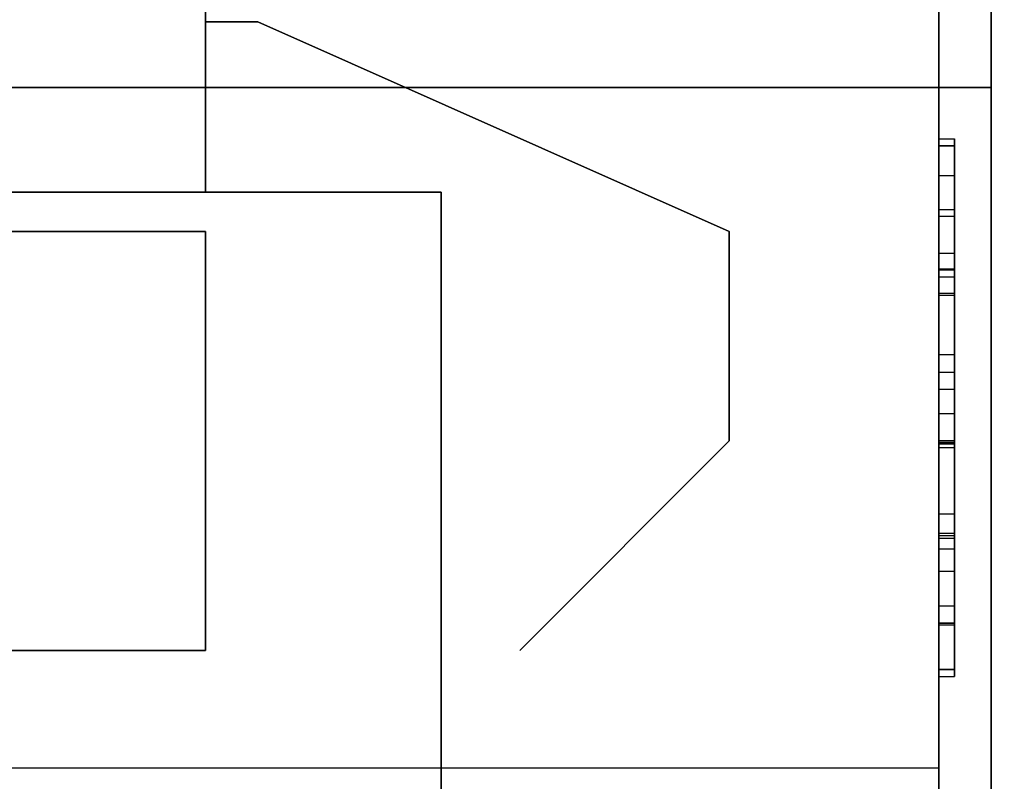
# Model space of a CAD drawing. Header units: millimetres. Extents: x 0 to 1524, y 0 to 1016.
# Tile 59 of 256: x 157.69 to 159.57, y 417.68 to 419.14. Entities that reach past the tile are written whole.
import ezdxf

# ---------------------------------------------------------------- set-up
doc = ezdxf.new("R2010")
doc.units = ezdxf.units.MM
doc.header["$LTSCALE"] = 83.82
doc.layers.get('0').update_dxf_attribs({"linetype": 'CONTINUOUS'})
doc.styles.get("Standard").update_dxf_attribs({"font": 'txt', "width": 0.8})
doc.dimstyles.new('DIMSTYLE_1', dxfattribs={"dimtxt": 15, "dimasz": 12, "dimexe": 0.18, "dimexo": 0.0625, "dimgap": 0.09, "dimtad": 1, "dimzin": 0, "dimdsep": 46, "dimtxsty": 'STANDARD', "dimblk": 'CLOSED', "dimblk1": 'CLOSED', "dimblk2": 'CLOSED', "dimcen": 0.09, "dimadec": 0, "dimazin": 0, "dimtp": 0.01, "dimtm": 0.01, "dimtfac": 1, "dimtofl": 0, "dimtmove": 0, "dimatfit": 3, "dimldrblk": 'CLOSED', "dimfxl": 1, "dimtolj": 1, "dimtzin": 0, "dimarcsym": 0})

# ---------------------------------------------------------------- blocks, each defined once
blk = doc.blocks.new('_CLOSED')
at = {"color": 0, "linetype": 'BYBLOCK'}
for p, q in [((0, 0), (-1, 0.20833)), ((-1, 0.20833), (-1, -0.20833)), ((-1, -0.20833), (0, 0)), ((-1, 0), (0, 0))]:
    blk.add_line(p, q, dxfattribs=at)
blk = doc.blocks.new('*D4')
at = {"color": 2, "linetype": 'CONTINUOUS'}
for p, q in [((230.4937, 451.2067), (62.2275, 451.2067)), ((63.2275, 451.2067), (63.2275, 415.0317)), ((63.2275, 378.8567), (63.2275, 415.0317)), ((168.9687, 378.8567), (62.2275, 378.8567))]:
    blk.add_line(p, q, dxfattribs=at)
at = {"color": 2, "linetype": 'CONTINUOUS', "xscale": 12, "yscale": 12, "zscale": 12}
for p, rotation in [((63.2275, 451.2067), 90), ((63.2275, 378.8567), 270)]:
    blk.add_blockref('_CLOSED', p, dxfattribs=dict(at, rotation=rotation))

msp = doc.modelspace()

# ---------------------------------------------------------------- linework, layer by layer
at = {"color": 6, "linetype": 'CONTINUOUS'}
for p, q in [((158.0437, 418.8067), (158.0437, 419.3067)), ((158.0437, 419.3067), (158.0437, 418.8067)), ((158.0437, 418.8067), (158.0437, 419.3067)), ((158.0437, 419.3067), (158.0437, 418.8067)), ((158.0437, 418.8067), (158.0437, 419.3067)), ((158.0437, 419.3067), (158.0437, 418.8067)), ((158.0437, 418.8067), (158.0437, 419.3067)), ((158.0437, 419.3067), (158.0437, 418.8067)), ((158.0437, 418.8067), (158.0437, 419.3067)), ((158.0437, 419.3067), (158.0437, 418.8067)), ((158.0437, 418.8067), (158.0437, 419.3067)), ((158.0437, 419.3067), (158.0437, 418.8067)), ((158.0437, 418.8067), (158.0437, 419.3067)), ((158.0437, 419.3067), (158.0437, 418.8067)), ((158.0437, 418.8067), (158.0437, 419.3067)), ((158.0437, 419.3067), (158.0437, 418.8067)), ((159.4437, 419.3067), (159.4437, 417.7067)), ((159.4437, 417.7067), (159.4437, 419.3067)), ((159.4437, 419.3067), (159.4437, 417.7067)), ((159.4437, 417.7067), (159.4437, 419.3067)), ((159.4437, 419.3067), (159.4437, 417.7067)), ((159.4437, 417.7067), (159.4437, 419.3067)), ((159.4437, 419.3067), (159.4437, 417.7067)), ((159.4437, 417.7067), (159.4437, 419.3067)), ((159.5437, 417.6567), (159.5437, 419.3067)), ((159.5437, 419.3067), (159.5437, 417.6567)), ((159.5437, 417.6567), (159.5437, 419.3067)), ((159.5437, 419.3067), (159.5437, 417.6567)), ((159.5437, 417.6567), (159.5437, 419.3067)), ((159.5437, 419.3067), (159.5437, 417.6567)), ((159.5437, 417.6567), (159.5437, 419.3067)), ((159.5437, 419.3067), (159.5437, 417.6567)), ((155.8437, 419.0067), (159.5437, 419.0067)), ((159.5437, 419.0067), (155.8437, 419.0067)), ((155.8437, 419.0067), (159.5437, 419.0067)), ((159.5437, 419.0067), (155.8437, 419.0067)), ((155.8437, 419.0067), (159.5437, 419.0067)), ((159.5437, 419.0067), (155.8437, 419.0067)), ((155.8437, 419.0067), (159.5437, 419.0067)), ((159.5437, 419.0067), (155.8437, 419.0067)), ((159.5437, 419.0067), (159.5437, 417.6567)), ((159.5437, 417.6567), (159.5437, 419.0067)), ((159.5437, 419.0067), (159.5437, 417.6567)), ((159.5437, 417.6567), (159.5437, 419.0067)), ((159.5437, 419.0067), (159.5437, 417.6567)), ((159.5437, 417.6567), (159.5437, 419.0067)), ((159.5437, 419.0067), (159.5437, 417.6567)), ((159.5437, 417.6567), (159.5437, 419.0067)), ((159.4437, 417.895), (159.4437, 418.9085)), ((159.4437, 418.9085), (159.4437, 417.895)), ((159.4437, 418.9085), (159.4437, 418.8376)), ((159.4437, 418.6448), (159.4437, 418.9085)), ((159.4437, 418.9085), (159.4737, 418.9085)), ((159.4437, 418.9085), (159.4737, 418.9085)), ((159.4437, 418.9085), (159.4737, 418.9085)), ((159.4437, 417.895), (159.4437, 418.9085)), ((159.4437, 418.9085), (159.4437, 417.895)), ((159.4437, 418.9085), (159.4437, 418.8376)), ((159.4437, 418.6448), (159.4437, 418.9085)), ((159.4437, 418.9085), (159.4737, 418.9085)), ((159.4437, 418.9085), (159.4737, 418.9085)), ((159.4437, 418.9085), (159.4737, 418.9085)), ((159.4437, 417.895), (159.4437, 418.9085)), ((159.4437, 418.9085), (159.4437, 417.895)), ((159.4437, 418.9085), (159.4437, 418.8376)), ((159.4437, 418.6448), (159.4437, 418.9085)), ((159.4437, 418.9085), (159.4737, 418.9085)), ((159.4437, 418.9085), (159.4737, 418.9085)), ((159.4437, 418.9085), (159.4737, 418.9085)), ((159.4437, 417.895), (159.4437, 418.9085)), ((159.4437, 418.9085), (159.4437, 417.895)), ((159.4437, 418.9085), (159.4437, 418.8376)), ((159.4437, 418.6448), (159.4437, 418.9085)), ((159.4437, 418.9085), (159.4737, 418.9085)), ((159.4437, 418.9085), (159.4737, 418.9085)), ((159.4437, 418.9085), (159.4737, 418.9085)), ((159.4737, 418.9085), (159.4737, 417.895)), ((159.4737, 417.895), (159.4737, 418.9085)), ((159.4737, 418.9085), (159.4737, 418.6448)), ((159.4737, 418.8376), (159.4737, 418.9085)), ((159.4737, 418.9085), (159.4737, 417.895)), ((159.4737, 417.895), (159.4737, 418.9085)), ((159.4737, 418.9085), (159.4737, 418.6448)), ((159.4737, 418.8376), (159.4737, 418.9085)), ((159.4737, 418.9085), (159.4737, 417.895)), ((159.4737, 417.895), (159.4737, 418.9085)), ((159.4737, 418.9085), (159.4737, 418.6448)), ((159.4737, 418.8376), (159.4737, 418.9085)), ((159.4737, 418.9085), (159.4737, 417.895)), ((159.4737, 417.895), (159.4737, 418.9085)), ((159.4737, 418.9085), (159.4737, 418.6448)), ((159.4737, 418.8376), (159.4737, 418.9085)), ((159.4437, 418.895), (159.4437, 418.1256)), ((159.4437, 418.895), (159.4437, 418.6102)), ((159.4437, 418.895), (159.4437, 418.1256)), ((159.4437, 418.895), (159.4737, 418.895)), ((159.4437, 417.895), (159.4437, 418.895)), ((159.4437, 418.895), (159.4737, 418.895)), ((159.4437, 418.895), (159.4437, 418.4626)), ((159.4437, 418.895), (159.4737, 418.895)), ((159.4437, 417.895), (159.4437, 418.895)), ((159.4437, 418.895), (159.4737, 418.895)), ((159.4437, 418.895), (159.4437, 417.895)), ((159.4437, 418.895), (159.4737, 418.895)), ((159.4437, 418.4626), (159.4437, 418.895)), ((159.4437, 418.895), (159.4737, 418.895)), ((159.4437, 418.895), (159.4737, 418.895)), ((159.4437, 418.895), (159.4437, 418.3277)), ((159.4437, 418.895), (159.4737, 418.895)), ((159.4437, 418.3319), (159.4437, 418.895)), ((159.4437, 418.895), (159.4737, 418.895)), ((159.4437, 418.895), (159.4437, 418.1256)), ((159.4437, 418.895), (159.4437, 418.6102)), ((159.4437, 418.895), (159.4437, 418.1256)), ((159.4437, 418.895), (159.4737, 418.895)), ((159.4437, 417.895), (159.4437, 418.895)), ((159.4437, 418.895), (159.4737, 418.895)), ((159.4437, 418.895), (159.4437, 418.4626)), ((159.4437, 418.895), (159.4737, 418.895)), ((159.4437, 417.895), (159.4437, 418.895)), ((159.4437, 418.895), (159.4737, 418.895)), ((159.4437, 418.895), (159.4437, 417.895)), ((159.4437, 418.895), (159.4737, 418.895)), ((159.4437, 418.4626), (159.4437, 418.895)), ((159.4437, 418.895), (159.4737, 418.895)), ((159.4437, 418.895), (159.4737, 418.895)), ((159.4437, 418.895), (159.4437, 418.3277)), ((159.4437, 418.895), (159.4737, 418.895)), ((159.4437, 418.3319), (159.4437, 418.895)), ((159.4437, 418.895), (159.4737, 418.895)), ((159.4437, 418.895), (159.4437, 418.1256)), ((159.4437, 418.895), (159.4437, 418.6102)), ((159.4437, 418.895), (159.4437, 418.1256)), ((159.4437, 418.895), (159.4737, 418.895)), ((159.4437, 417.895), (159.4437, 418.895)), ((159.4437, 418.895), (159.4737, 418.895)), ((159.4437, 418.895), (159.4437, 418.4626)), ((159.4437, 418.895), (159.4737, 418.895)), ((159.4437, 417.895), (159.4437, 418.895)), ((159.4437, 418.895), (159.4737, 418.895)), ((159.4437, 418.895), (159.4437, 417.895)), ((159.4437, 418.895), (159.4737, 418.895)), ((159.4437, 418.4626), (159.4437, 418.895)), ((159.4437, 418.895), (159.4737, 418.895)), ((159.4437, 418.895), (159.4737, 418.895)), ((159.4437, 418.895), (159.4437, 418.3277)), ((159.4437, 418.895), (159.4737, 418.895)), ((159.4437, 418.3319), (159.4437, 418.895)), ((159.4437, 418.895), (159.4737, 418.895)), ((159.4437, 418.895), (159.4437, 418.1256)), ((159.4437, 418.895), (159.4437, 418.6102)), ((159.4437, 418.895), (159.4437, 418.1256)), ((159.4437, 418.895), (159.4737, 418.895)), ((159.4437, 417.895), (159.4437, 418.895)), ((159.4437, 418.895), (159.4737, 418.895)), ((159.4437, 418.895), (159.4437, 418.4626)), ((159.4437, 418.895), (159.4737, 418.895)), ((159.4437, 417.895), (159.4437, 418.895)), ((159.4437, 418.895), (159.4737, 418.895)), ((159.4437, 418.895), (159.4437, 417.895)), ((159.4437, 418.895), (159.4737, 418.895)), ((159.4437, 418.4626), (159.4437, 418.895)), ((159.4437, 418.895), (159.4737, 418.895)), ((159.4437, 418.895), (159.4737, 418.895)), ((159.4437, 418.895), (159.4437, 418.3277)), ((159.4437, 418.895), (159.4737, 418.895)), ((159.4437, 418.3319), (159.4437, 418.895)), ((159.4437, 418.895), (159.4737, 418.895)), ((159.4737, 418.895), (159.4737, 418.1256)), ((159.4737, 417.895), (159.4737, 418.895)), ((159.4737, 418.1256), (159.4737, 418.895)), ((159.4737, 418.895), (159.4737, 418.4626)), ((159.4737, 417.895), (159.4737, 418.895)), ((159.4737, 418.895), (159.4737, 417.895)), ((159.4737, 418.4626), (159.4737, 418.895)), ((159.4737, 418.6102), (159.4737, 418.895)), ((159.4737, 418.895), (159.4737, 418.3277)), ((159.4737, 418.3319), (159.4737, 418.895)), ((159.4737, 418.895), (159.4737, 418.1256)), ((159.4737, 417.895), (159.4737, 418.895)), ((159.4737, 418.1256), (159.4737, 418.895)), ((159.4737, 418.895), (159.4737, 418.4626)), ((159.4737, 417.895), (159.4737, 418.895)), ((159.4737, 418.895), (159.4737, 417.895)), ((159.4737, 418.4626), (159.4737, 418.895)), ((159.4737, 418.6102), (159.4737, 418.895)), ((159.4737, 418.895), (159.4737, 418.3277)), ((159.4737, 418.3319), (159.4737, 418.895)), ((159.4737, 418.895), (159.4737, 418.1256)), ((159.4737, 417.895), (159.4737, 418.895)), ((159.4737, 418.1256), (159.4737, 418.895)), ((159.4737, 418.895), (159.4737, 418.4626)), ((159.4737, 417.895), (159.4737, 418.895)), ((159.4737, 418.895), (159.4737, 417.895)), ((159.4737, 418.4626), (159.4737, 418.895)), ((159.4737, 418.6102), (159.4737, 418.895)), ((159.4737, 418.895), (159.4737, 418.3277)), ((159.4737, 418.3319), (159.4737, 418.895)), ((159.4737, 418.895), (159.4737, 418.1256)), ((159.4737, 417.895), (159.4737, 418.895)), ((159.4737, 418.1256), (159.4737, 418.895)), ((159.4737, 418.895), (159.4737, 418.4626)), ((159.4737, 417.895), (159.4737, 418.895)), ((159.4737, 418.895), (159.4737, 417.895)), ((159.4737, 418.4626), (159.4737, 418.895)), ((159.4737, 418.6102), (159.4737, 418.895)), ((159.4737, 418.895), (159.4737, 418.3277)), ((159.4737, 418.3319), (159.4737, 418.895)), ((159.4437, 418.7734), (159.4437, 418.6604)), ((159.4437, 418.7734), (159.4437, 418.6604)), ((159.4437, 418.7734), (159.4437, 418.6604)), ((159.4437, 418.7734), (159.4437, 418.6604)), ((159.4737, 418.6604), (159.4737, 418.7734)), ((159.4737, 418.6604), (159.4737, 418.7734)), ((159.4737, 418.6604), (159.4737, 418.7734)), ((159.4737, 418.6604), (159.4737, 418.7734)), ((159.4437, 418.6136), (159.4437, 418.7599)), ((159.4437, 418.6136), (159.4437, 418.7599)), ((159.4437, 418.6136), (159.4437, 418.7599)), ((159.4437, 418.6136), (159.4437, 418.7599)), ((159.4737, 418.7599), (159.4737, 418.6136)), ((159.4737, 418.7599), (159.4737, 418.6136)), ((159.4737, 418.7599), (159.4737, 418.6136)), ((159.4737, 418.7599), (159.4737, 418.6136)), ((155.1437, 418.7317), (158.0437, 418.7317)), ((155.1437, 418.7317), (158.0437, 418.7317)), ((155.1437, 418.7317), (158.0437, 418.7317)), ((155.1437, 418.7317), (158.0437, 418.7317)), ((155.1437, 418.7317), (158.0437, 418.7317)), ((155.1437, 418.7317), (158.0437, 418.7317)), ((155.1437, 418.7317), (158.0437, 418.7317)), ((155.1437, 418.7317), (158.0437, 418.7317)), ((159.4437, 418.6898), (159.4437, 418.3274)), ((159.4437, 418.3274), (159.4437, 418.6898)), ((159.4437, 418.6898), (159.4737, 418.6898)), ((159.4437, 418.6898), (159.4437, 418.3274)), ((159.4437, 418.3274), (159.4437, 418.6898)), ((159.4437, 418.6898), (159.4737, 418.6898)), ((159.4437, 418.6898), (159.4437, 418.3274)), ((159.4437, 418.3274), (159.4437, 418.6898)), ((159.4437, 418.6898), (159.4737, 418.6898)), ((159.4437, 418.6898), (159.4437, 418.3274)), ((159.4437, 418.3274), (159.4437, 418.6898)), ((159.4437, 418.6898), (159.4737, 418.6898)), ((159.4737, 418.6898), (159.4737, 418.3274)), ((159.4737, 418.3274), (159.4737, 418.6898)), ((159.4737, 418.6898), (159.4737, 418.3274)), ((159.4737, 418.3274), (159.4737, 418.6898)), ((159.4737, 418.6898), (159.4737, 418.3274)), ((159.4737, 418.3274), (159.4737, 418.6898)), ((159.4737, 418.6898), (159.4737, 418.3274)), ((159.4737, 418.3274), (159.4737, 418.6898)), ((159.4437, 418.6604), (159.4437, 418.4959)), ((159.4437, 418.6604), (159.4737, 418.6604)), ((159.4437, 418.6604), (159.4437, 418.4959)), ((159.4437, 418.6604), (159.4737, 418.6604)), ((159.4437, 418.6604), (159.4437, 418.4959)), ((159.4437, 418.6604), (159.4737, 418.6604)), ((159.4437, 418.6604), (159.4437, 418.4959)), ((159.4437, 418.6604), (159.4737, 418.6604)), ((159.4737, 418.4959), (159.4737, 418.6604)), ((159.4737, 418.4959), (159.4737, 418.6604)), ((159.4737, 418.4959), (159.4737, 418.6604)), ((159.4737, 418.4959), (159.4737, 418.6604)), ((159.4437, 417.895), (159.4437, 418.6577)), ((159.4437, 417.895), (159.4437, 418.6577)), ((159.4437, 417.895), (159.4437, 418.6577)), ((159.4437, 417.895), (159.4437, 418.6577)), ((159.4437, 418.384), (159.4437, 418.6448)), ((159.4437, 418.6448), (159.4737, 418.6448)), ((159.4437, 418.384), (159.4437, 418.6448)), ((159.4437, 418.6448), (159.4737, 418.6448)), ((159.4437, 418.384), (159.4437, 418.6448)), ((159.4437, 418.6448), (159.4737, 418.6448)), ((159.4437, 418.384), (159.4437, 418.6448)), ((159.4437, 418.6448), (159.4737, 418.6448)), ((159.4737, 418.6577), (159.4737, 417.895)), ((159.4737, 418.6577), (159.4737, 417.895)), ((159.4737, 418.6577), (159.4737, 417.895)), ((159.4737, 418.6577), (159.4737, 417.895)), ((159.4737, 418.6448), (159.4737, 418.384)), ((159.4737, 418.6448), (159.4737, 418.384)), ((159.4737, 418.6448), (159.4737, 418.384)), ((159.4737, 418.6448), (159.4737, 418.384)), ((159.4437, 418.4626), (159.4437, 418.6136)), ((159.4437, 418.6136), (159.4737, 418.6136)), ((159.4437, 418.4626), (159.4437, 418.6136)), ((159.4437, 418.6136), (159.4737, 418.6136)), ((159.4437, 418.4626), (159.4437, 418.6136)), ((159.4437, 418.6136), (159.4737, 418.6136)), ((159.4437, 418.4626), (159.4437, 418.6136)), ((159.4437, 418.6136), (159.4737, 418.6136)), ((159.4437, 418.6102), (159.4437, 418.3274)), ((159.4437, 418.6102), (159.4737, 418.6102)), ((159.4437, 418.6102), (159.4437, 418.3274)), ((159.4437, 418.6102), (159.4737, 418.6102)), ((159.4437, 418.6102), (159.4437, 418.3274)), ((159.4437, 418.6102), (159.4737, 418.6102)), ((159.4437, 418.6102), (159.4437, 418.3274)), ((159.4437, 418.6102), (159.4737, 418.6102)), ((159.4737, 418.6136), (159.4737, 418.4626)), ((159.4737, 418.6136), (159.4737, 418.4626)), ((159.4737, 418.6136), (159.4737, 418.4626)), ((159.4737, 418.6136), (159.4737, 418.4626)), ((159.4737, 418.3274), (159.4737, 418.6102)), ((159.4737, 418.3274), (159.4737, 418.6102)), ((159.4737, 418.3274), (159.4737, 418.6102)), ((159.4737, 418.3274), (159.4737, 418.6102)), ((159.4437, 418.4959), (159.4437, 418.4303)), ((159.4737, 418.4959), (159.4437, 418.4959)), ((159.4437, 418.4959), (159.4437, 418.4303)), ((159.4737, 418.4959), (159.4437, 418.4959)), ((159.4437, 418.4959), (159.4437, 418.4303)), ((159.4737, 418.4959), (159.4437, 418.4959)), ((159.4437, 418.4959), (159.4437, 418.4303)), ((159.4737, 418.4959), (159.4437, 418.4959)), ((159.4737, 418.4303), (159.4737, 418.4959)), ((159.4737, 418.4303), (159.4737, 418.4959)), ((159.4737, 418.4303), (159.4737, 418.4959)), ((159.4737, 418.4303), (159.4737, 418.4959)), ((159.4437, 418.4626), (159.4737, 418.4626)), ((159.4437, 418.4626), (159.4737, 418.4626)), ((159.4437, 418.4626), (159.4737, 418.4626)), ((159.4437, 418.4626), (159.4737, 418.4626)), ((159.4437, 418.4626), (159.4737, 418.4626)), ((159.4437, 418.4626), (159.4737, 418.4626)), ((159.4437, 418.4626), (159.4737, 418.4626)), ((159.4437, 418.4626), (159.4737, 418.4626)), ((159.4437, 418.4626), (159.4737, 418.4626)), ((159.4437, 418.4626), (159.4737, 418.4626)), ((159.4437, 418.4626), (159.4737, 418.4626)), ((159.4437, 418.4626), (159.4737, 418.4626)), ((159.4437, 418.4303), (159.4437, 418.1509)), ((159.4437, 418.4303), (159.4737, 418.4303)), ((159.4437, 418.4303), (159.4437, 418.1509)), ((159.4437, 418.4303), (159.4737, 418.4303)), ((159.4437, 418.4303), (159.4437, 418.1509)), ((159.4437, 418.4303), (159.4737, 418.4303)), ((159.4437, 418.4303), (159.4437, 418.1509)), ((159.4437, 418.4303), (159.4737, 418.4303)), ((159.4737, 418.1509), (159.4737, 418.4303)), ((159.4737, 418.1509), (159.4737, 418.4303)), ((159.4737, 418.1509), (159.4737, 418.4303)), ((159.4737, 418.1509), (159.4737, 418.4303)), ((159.4437, 418.0827), (159.4437, 418.3319)), ((159.4437, 418.3319), (159.4437, 418.0166)), ((159.4437, 418.3319), (159.4737, 418.3319)), ((159.4437, 418.0827), (159.4437, 418.3319)), ((159.4437, 418.3319), (159.4437, 418.0166)), ((159.4437, 418.3319), (159.4737, 418.3319)), ((159.4437, 418.0827), (159.4437, 418.3319)), ((159.4437, 418.3319), (159.4437, 418.0166)), ((159.4437, 418.3319), (159.4737, 418.3319)), ((159.4437, 418.0827), (159.4437, 418.3319)), ((159.4437, 418.3319), (159.4437, 418.0166)), ((159.4437, 418.3319), (159.4737, 418.3319)), ((159.4437, 417.9833), (159.4437, 418.3277)), ((159.4737, 418.3277), (159.4437, 418.3277)), ((159.4437, 417.9833), (159.4437, 418.3277)), ((159.4737, 418.3277), (159.4437, 418.3277)), ((159.4437, 417.9833), (159.4437, 418.3277)), ((159.4737, 418.3277), (159.4437, 418.3277)), ((159.4437, 417.9833), (159.4437, 418.3277)), ((159.4737, 418.3277), (159.4437, 418.3277)), ((159.4437, 418.3274), (159.4737, 418.3274)), ((159.4437, 418.3274), (159.4737, 418.3274)), ((159.4437, 418.3274), (159.4437, 417.895)), ((159.4437, 418.3274), (159.4737, 418.3274)), ((159.4437, 417.895), (159.4437, 418.3274)), ((159.4437, 418.3274), (159.4737, 418.3274)), ((159.4737, 418.3274), (159.4437, 418.3274)), ((159.4437, 418.3274), (159.4737, 418.3274)), ((159.4437, 418.3274), (159.4737, 418.3274)), ((159.4437, 418.3274), (159.4437, 417.895)), ((159.4437, 418.3274), (159.4737, 418.3274)), ((159.4437, 417.895), (159.4437, 418.3274)), ((159.4437, 418.3274), (159.4737, 418.3274)), ((159.4737, 418.3274), (159.4437, 418.3274)), ((159.4437, 418.3274), (159.4737, 418.3274)), ((159.4437, 418.3274), (159.4737, 418.3274)), ((159.4437, 418.3274), (159.4437, 417.895)), ((159.4437, 418.3274), (159.4737, 418.3274)), ((159.4437, 417.895), (159.4437, 418.3274)), ((159.4437, 418.3274), (159.4737, 418.3274)), ((159.4737, 418.3274), (159.4437, 418.3274)), ((159.4437, 418.3274), (159.4737, 418.3274)), ((159.4437, 418.3274), (159.4737, 418.3274)), ((159.4437, 418.3274), (159.4437, 417.895)), ((159.4437, 418.3274), (159.4737, 418.3274)), ((159.4437, 417.895), (159.4437, 418.3274)), ((159.4437, 418.3274), (159.4737, 418.3274)), ((159.4737, 418.3274), (159.4437, 418.3274)), ((159.4437, 418.3262), (159.4437, 417.9841)), ((159.4437, 418.3262), (159.4437, 417.9841)), ((159.4437, 418.3262), (159.4437, 417.9841)), ((159.4437, 418.3262), (159.4437, 417.9841)), ((159.4737, 418.0166), (159.4737, 418.3319)), ((159.4737, 418.3319), (159.4737, 418.0827)), ((159.4737, 418.0166), (159.4737, 418.3319)), ((159.4737, 418.3319), (159.4737, 418.0827)), ((159.4737, 418.0166), (159.4737, 418.3319)), ((159.4737, 418.3319), (159.4737, 418.0827)), ((159.4737, 418.0166), (159.4737, 418.3319)), ((159.4737, 418.3319), (159.4737, 418.0827)), ((159.4737, 418.3277), (159.4737, 417.9833)), ((159.4737, 418.3277), (159.4737, 417.9833)), ((159.4737, 418.3277), (159.4737, 417.9833)), ((159.4737, 418.3277), (159.4737, 417.9833)), ((159.4737, 418.3274), (159.4737, 417.895)), ((159.4737, 417.895), (159.4737, 418.3274)), ((159.4737, 418.3274), (159.4737, 417.895)), ((159.4737, 417.895), (159.4737, 418.3274)), ((159.4737, 418.3274), (159.4737, 417.895)), ((159.4737, 417.895), (159.4737, 418.3274)), ((159.4737, 418.3274), (159.4737, 417.895)), ((159.4737, 417.895), (159.4737, 418.3274)), ((159.4737, 417.9841), (159.4737, 418.3262)), ((159.4737, 417.9841), (159.4737, 418.3262)), ((159.4737, 417.9841), (159.4737, 418.3262)), ((159.4737, 417.9841), (159.4737, 418.3262)), ((159.4437, 418.1461), (159.4437, 418.3182)), ((159.4437, 418.1461), (159.4437, 418.3182)), ((159.4437, 418.1461), (159.4437, 418.3182)), ((159.4437, 418.1461), (159.4437, 418.3182)), ((159.4737, 418.3182), (159.4737, 418.1461)), ((159.4737, 418.3182), (159.4737, 418.1461)), ((159.4737, 418.3182), (159.4737, 418.1461)), ((159.4737, 418.3182), (159.4737, 418.1461)), ((159.4437, 418.1923), (159.4437, 417.895)), ((159.4437, 417.895), (159.4437, 418.1923)), ((159.4437, 418.1923), (159.4737, 418.1923)), ((159.4437, 418.1923), (159.4737, 418.1923)), ((159.4437, 418.1923), (159.4437, 417.895)), ((159.4437, 417.895), (159.4437, 418.1923)), ((159.4437, 418.1923), (159.4737, 418.1923)), ((159.4437, 418.1923), (159.4737, 418.1923)), ((159.4437, 418.1923), (159.4437, 417.895)), ((159.4437, 417.895), (159.4437, 418.1923)), ((159.4437, 418.1923), (159.4737, 418.1923)), ((159.4437, 418.1923), (159.4737, 418.1923)), ((159.4437, 418.1923), (159.4437, 417.895)), ((159.4437, 417.895), (159.4437, 418.1923)), ((159.4437, 418.1923), (159.4737, 418.1923)), ((159.4437, 418.1923), (159.4737, 418.1923)), ((159.4737, 418.1923), (159.4737, 417.895)), ((159.4737, 417.895), (159.4737, 418.1923)), ((159.4737, 418.1923), (159.4737, 417.895)), ((159.4737, 417.895), (159.4737, 418.1923)), ((159.4737, 418.1923), (159.4737, 417.895)), ((159.4737, 417.895), (159.4737, 418.1923)), ((159.4737, 418.1923), (159.4737, 417.895)), ((159.4737, 417.895), (159.4737, 418.1923)), ((159.4437, 418.1552), (159.4437, 418.0166)), ((159.4437, 418.1552), (159.4437, 418.0166)), ((159.4437, 418.1552), (159.4437, 418.0166)), ((159.4437, 418.1552), (159.4437, 418.0166)), ((159.4737, 418.0166), (159.4737, 418.1552)), ((159.4737, 418.0166), (159.4737, 418.1552)), ((159.4737, 418.0166), (159.4737, 418.1552)), ((159.4737, 418.0166), (159.4737, 418.1552)), ((159.4437, 418.1509), (159.4437, 417.8815)), ((159.4437, 418.1509), (159.4737, 418.1509)), ((159.4437, 418.1509), (159.4437, 417.8815)), ((159.4437, 418.1509), (159.4737, 418.1509)), ((159.4437, 418.1509), (159.4437, 417.8815)), ((159.4437, 418.1509), (159.4737, 418.1509)), ((159.4437, 418.1509), (159.4437, 417.8815)), ((159.4437, 418.1509), (159.4737, 418.1509)), ((159.4437, 418.0166), (159.4437, 418.1461)), ((159.4437, 418.1461), (159.4737, 418.1461)), ((159.4437, 418.0166), (159.4437, 418.1461)), ((159.4437, 418.1461), (159.4737, 418.1461)), ((159.4437, 418.0166), (159.4437, 418.1461)), ((159.4437, 418.1461), (159.4737, 418.1461)), ((159.4437, 418.0166), (159.4437, 418.1461)), ((159.4437, 418.1461), (159.4737, 418.1461)), ((159.4737, 417.8815), (159.4737, 418.1509)), ((159.4737, 417.8815), (159.4737, 418.1509)), ((159.4737, 417.8815), (159.4737, 418.1509)), ((159.4737, 417.8815), (159.4737, 418.1509)), ((159.4737, 418.1461), (159.4737, 418.0166)), ((159.4737, 418.1461), (159.4737, 418.0166)), ((159.4737, 418.1461), (159.4737, 418.0166)), ((159.4737, 418.1461), (159.4737, 418.0166)), ((159.4437, 418.1256), (159.4737, 418.1256)), ((159.4437, 418.1256), (159.4737, 418.1256)), ((159.4437, 418.1256), (159.4737, 418.1256)), ((159.4437, 418.1256), (159.4737, 418.1256)), ((159.4437, 418.0166), (159.4437, 418.0827)), ((159.4437, 418.0827), (159.4737, 418.0827)), ((159.4437, 418.0166), (159.4437, 418.0827)), ((159.4437, 418.0827), (159.4737, 418.0827)), ((159.4437, 418.0166), (159.4437, 418.0827)), ((159.4437, 418.0827), (159.4737, 418.0827)), ((159.4437, 418.0166), (159.4437, 418.0827)), ((159.4437, 418.0827), (159.4737, 418.0827)), ((159.4737, 418.0827), (159.4737, 418.0166)), ((159.4737, 418.0827), (159.4737, 418.0166)), ((159.4737, 418.0827), (159.4737, 418.0166)), ((159.4737, 418.0827), (159.4737, 418.0166)), ((159.4437, 418.0166), (159.4737, 418.0166)), ((159.4437, 418.0166), (159.4737, 418.0166)), ((159.4437, 418.0166), (159.4737, 418.0166)), ((159.4437, 418.0166), (159.4737, 418.0166)), ((159.4437, 418.0166), (159.4737, 418.0166)), ((159.4437, 418.0166), (159.4737, 418.0166)), ((159.4437, 418.0166), (159.4737, 418.0166)), ((159.4437, 418.0166), (159.4737, 418.0166)), ((159.4437, 417.9841), (159.4437, 417.8815)), ((159.4437, 417.9841), (159.4737, 417.9841)), ((159.4437, 417.9841), (159.4437, 417.8815)), ((159.4437, 417.9841), (159.4737, 417.9841)), ((159.4437, 417.9841), (159.4437, 417.8815)), ((159.4437, 417.9841), (159.4737, 417.9841)), ((159.4437, 417.9841), (159.4437, 417.8815)), ((159.4437, 417.9841), (159.4737, 417.9841)), ((159.4737, 417.8815), (159.4737, 417.9841)), ((159.4737, 417.8815), (159.4737, 417.9841)), ((159.4737, 417.8815), (159.4737, 417.9841)), ((159.4737, 417.8815), (159.4737, 417.9841)), ((159.4437, 417.8815), (159.4437, 417.9833)), ((159.4437, 417.9833), (159.4737, 417.9833)), ((159.4437, 417.8815), (159.4437, 417.9833)), ((159.4437, 417.9833), (159.4737, 417.9833)), ((159.4437, 417.8815), (159.4437, 417.9833)), ((159.4437, 417.9833), (159.4737, 417.9833)), ((159.4437, 417.8815), (159.4437, 417.9833)), ((159.4437, 417.9833), (159.4737, 417.9833)), ((159.4437, 417.8815), (159.4437, 417.9795)), ((159.4437, 417.8815), (159.4437, 417.9795)), ((159.4437, 417.8815), (159.4437, 417.9795)), ((159.4437, 417.8815), (159.4437, 417.9795)), ((159.4737, 417.9833), (159.4737, 417.8815)), ((159.4737, 417.9833), (159.4737, 417.8815)), ((159.4737, 417.9833), (159.4737, 417.8815)), ((159.4737, 417.9833), (159.4737, 417.8815)), ((159.4737, 417.9795), (159.4737, 417.8815)), ((159.4737, 417.9795), (159.4737, 417.8815)), ((159.4737, 417.9795), (159.4737, 417.8815)), ((159.4737, 417.9795), (159.4737, 417.8815)), ((159.4437, 417.895), (159.4737, 417.895)), ((159.4437, 417.895), (159.4737, 417.895)), ((159.4437, 417.895), (159.4737, 417.895)), ((159.4437, 417.895), (159.4737, 417.895)), ((159.4437, 417.895), (159.4737, 417.895)), ((159.4437, 417.895), (159.4737, 417.895)), ((159.4437, 417.895), (159.4737, 417.895)), ((159.4437, 417.895), (159.4737, 417.895)), ((159.4437, 417.895), (159.4737, 417.895)), ((159.4437, 417.895), (159.4737, 417.895)), ((159.4437, 417.895), (159.4737, 417.895)), ((159.4437, 417.895), (159.4737, 417.895)), ((159.4437, 417.895), (159.4737, 417.895)), ((159.4437, 417.895), (159.4737, 417.895)), ((159.4437, 417.895), (159.4737, 417.895)), ((159.4437, 417.895), (159.4737, 417.895)), ((159.4437, 417.895), (159.4737, 417.895)), ((159.4437, 417.895), (159.4737, 417.895)), ((159.4437, 417.895), (159.4737, 417.895)), ((159.4437, 417.895), (159.4737, 417.895)), ((159.4437, 417.895), (159.4737, 417.895)), ((159.4437, 417.895), (159.4737, 417.895)), ((159.4437, 417.895), (159.4737, 417.895)), ((159.4437, 417.895), (159.4737, 417.895)), ((159.4437, 417.895), (159.4737, 417.895)), ((159.4437, 417.895), (159.4737, 417.895)), ((159.4437, 417.895), (159.4737, 417.895)), ((159.4437, 417.895), (159.4737, 417.895)), ((159.4437, 417.895), (159.4737, 417.895)), ((159.4437, 417.895), (159.4737, 417.895)), ((159.4437, 417.895), (159.4737, 417.895)), ((159.4437, 417.895), (159.4737, 417.895)), ((159.4437, 417.8815), (159.4737, 417.8815)), ((159.4437, 417.8815), (159.4737, 417.8815)), ((159.4437, 417.8815), (159.4737, 417.8815)), ((159.4437, 417.8815), (159.4737, 417.8815)), ((159.4437, 417.8815), (159.4737, 417.8815)), ((159.4437, 417.8815), (159.4737, 417.8815)), ((159.4437, 417.8815), (159.4737, 417.8815)), ((159.4437, 417.8815), (159.4737, 417.8815)), ((159.4437, 417.7067), (156.1437, 417.7067)), ((159.4437, 417.7067), (156.1437, 417.7067)), ((159.4437, 417.7067), (156.1437, 417.7067)), ((159.4437, 417.7067), (156.1437, 417.7067)), ((159.4437, 417.7067), (156.1437, 417.7067)), ((159.4437, 417.7067), (156.1437, 417.7067)), ((159.4437, 417.7067), (156.1437, 417.7067)), ((159.4437, 417.7067), (156.1437, 417.7067)), ((158.4937, 417.7067), (156.6437, 417.7067)), ((158.4937, 417.7067), (156.6437, 417.7067)), ((158.4937, 417.7067), (156.6437, 417.7067)), ((158.4937, 417.7067), (156.6437, 417.7067)), ((158.4937, 417.7067), (156.6437, 417.7067)), ((158.4937, 417.7067), (156.6437, 417.7067)), ((158.4937, 417.7067), (156.6437, 417.7067)), ((158.4937, 417.7067), (156.6437, 417.7067)), ((159.4437, 417.7067), (158.4937, 417.7067)), ((159.4437, 417.7067), (158.4937, 417.7067)), ((159.4437, 417.7067), (158.4937, 417.7067)), ((159.4437, 417.7067), (158.4937, 417.7067)), ((159.4437, 417.7067), (158.4937, 417.7067)), ((159.4437, 417.7067), (158.4937, 417.7067)), ((159.4437, 417.7067), (158.4937, 417.7067)), ((159.4437, 417.7067), (158.4937, 417.7067)), ((159.4437, 417.6567), (159.4437, 417.7067)), ((159.4437, 417.7067), (159.4437, 417.6567)), ((159.4437, 417.6567), (159.4437, 417.7067)), ((159.4437, 417.7067), (159.4437, 417.6567)), ((159.4437, 417.6567), (159.4437, 417.7067)), ((159.4437, 417.7067), (159.4437, 417.6567)), ((159.4437, 417.6567), (159.4437, 417.7067)), ((159.4437, 417.7067), (159.4437, 417.6567))]:
    msp.add_line(p, q, dxfattribs=at)
at = {"color": 7, "linetype": 'CONTINUOUS'}
for p, q in [((158.1437, 419.1317), (158.0437, 419.1317)), ((158.0437, 419.1317), (158.1437, 419.1317)), ((158.1437, 419.1317), (158.0437, 419.1317)), ((158.0437, 419.1317), (158.1437, 419.1317)), ((158.1437, 419.1317), (158.0437, 419.1317)), ((158.0437, 419.1317), (158.1437, 419.1317)), ((158.1437, 419.1317), (158.0437, 419.1317)), ((158.0437, 419.1317), (158.1437, 419.1317)), ((158.1437, 419.1317), (158.0437, 419.1317)), ((158.0437, 419.1317), (158.1437, 419.1317)), ((158.1437, 419.1317), (158.0437, 419.1317)), ((158.0437, 419.1317), (158.1437, 419.1317)), ((158.1437, 419.1317), (158.0437, 419.1317)), ((158.0437, 419.1317), (158.1437, 419.1317)), ((158.1437, 419.1317), (158.0437, 419.1317)), ((158.0437, 419.1317), (158.1437, 419.1317)), ((158.1437, 419.1317), (159.0437, 418.7317)), ((159.0437, 418.7317), (158.1437, 419.1317)), ((158.1437, 419.1317), (159.0437, 418.7317)), ((159.0437, 418.7317), (158.1437, 419.1317)), ((158.1437, 419.1317), (159.0437, 418.7317)), ((159.0437, 418.7317), (158.1437, 419.1317)), ((158.1437, 419.1317), (159.0437, 418.7317)), ((159.0437, 418.7317), (158.1437, 419.1317)), ((158.1437, 419.1317), (159.0437, 418.7317)), ((159.0437, 418.7317), (158.1437, 419.1317)), ((158.1437, 419.1317), (159.0437, 418.7317)), ((159.0437, 418.7317), (158.1437, 419.1317)), ((158.1437, 419.1317), (159.0437, 418.7317)), ((159.0437, 418.7317), (158.1437, 419.1317)), ((158.1437, 419.1317), (159.0437, 418.7317)), ((159.0437, 418.7317), (158.1437, 419.1317)), ((159.4437, 417.895), (159.4437, 418.895)), ((159.4437, 417.895), (159.4437, 418.895)), ((159.4437, 418.3319), (159.4437, 418.895)), ((159.4437, 418.895), (159.4437, 418.3262)), ((159.4437, 418.895), (159.4737, 418.895)), ((159.4437, 418.895), (159.4737, 418.895)), ((159.4737, 418.895), (159.4437, 418.895)), ((159.4437, 418.895), (159.4737, 418.895)), ((159.4437, 417.895), (159.4437, 418.895)), ((159.4437, 417.895), (159.4437, 418.895)), ((159.4437, 418.3319), (159.4437, 418.895)), ((159.4437, 418.895), (159.4437, 418.3262)), ((159.4437, 418.895), (159.4737, 418.895)), ((159.4437, 418.895), (159.4737, 418.895)), ((159.4737, 418.895), (159.4437, 418.895)), ((159.4437, 418.895), (159.4737, 418.895)), ((159.4437, 417.895), (159.4437, 418.895)), ((159.4437, 417.895), (159.4437, 418.895)), ((159.4437, 418.3319), (159.4437, 418.895)), ((159.4437, 418.895), (159.4437, 418.3262)), ((159.4437, 418.895), (159.4737, 418.895)), ((159.4437, 418.895), (159.4737, 418.895)), ((159.4737, 418.895), (159.4437, 418.895)), ((159.4437, 418.895), (159.4737, 418.895)), ((159.4437, 417.895), (159.4437, 418.895)), ((159.4437, 417.895), (159.4437, 418.895)), ((159.4437, 418.3319), (159.4437, 418.895)), ((159.4437, 418.895), (159.4437, 418.3262)), ((159.4437, 418.895), (159.4737, 418.895)), ((159.4437, 418.895), (159.4737, 418.895)), ((159.4737, 418.895), (159.4437, 418.895)), ((159.4437, 418.895), (159.4737, 418.895)), ((159.4737, 418.895), (159.4737, 417.895)), ((159.4737, 418.895), (159.4737, 417.895)), ((159.4737, 418.895), (159.4737, 418.3319)), ((159.4737, 418.3262), (159.4737, 418.895)), ((159.4737, 418.895), (159.4737, 417.895)), ((159.4737, 418.895), (159.4737, 417.895)), ((159.4737, 418.895), (159.4737, 418.3319)), ((159.4737, 418.3262), (159.4737, 418.895)), ((159.4737, 418.895), (159.4737, 417.895)), ((159.4737, 418.895), (159.4737, 417.895)), ((159.4737, 418.895), (159.4737, 418.3319)), ((159.4737, 418.3262), (159.4737, 418.895)), ((159.4737, 418.895), (159.4737, 417.895)), ((159.4737, 418.895), (159.4737, 417.895)), ((159.4737, 418.895), (159.4737, 418.3319)), ((159.4737, 418.3262), (159.4737, 418.895)), ((159.4437, 418.8376), (159.4437, 418.6754)), ((159.4737, 418.8376), (159.4437, 418.8376)), ((159.4437, 418.8376), (159.4437, 418.6754)), ((159.4737, 418.8376), (159.4437, 418.8376)), ((159.4437, 418.8376), (159.4437, 418.6754)), ((159.4737, 418.8376), (159.4437, 418.8376)), ((159.4437, 418.8376), (159.4437, 418.6754)), ((159.4737, 418.8376), (159.4437, 418.8376)), ((159.4737, 418.6754), (159.4737, 418.8376)), ((159.4737, 418.6754), (159.4737, 418.8376)), ((159.4737, 418.6754), (159.4737, 418.8376)), ((159.4737, 418.6754), (159.4737, 418.8376)), ((156.1437, 418.8067), (158.0437, 418.8067)), ((158.0437, 418.8067), (156.1437, 418.8067)), ((156.1437, 418.8067), (158.0437, 418.8067)), ((158.0437, 418.8067), (156.1437, 418.8067)), ((156.1437, 418.8067), (158.0437, 418.8067)), ((158.0437, 418.8067), (156.1437, 418.8067)), ((156.1437, 418.8067), (158.0437, 418.8067)), ((158.0437, 418.8067), (156.1437, 418.8067)), ((158.4937, 418.8067), (158.0437, 418.8067)), ((158.0437, 418.8067), (158.4937, 418.8067)), ((158.4937, 418.8067), (158.0437, 418.8067)), ((158.0437, 418.8067), (158.4937, 418.8067)), ((158.4937, 418.8067), (158.0437, 418.8067)), ((158.0437, 418.8067), (158.4937, 418.8067)), ((158.4937, 418.8067), (158.0437, 418.8067)), ((158.0437, 418.8067), (158.4937, 418.8067)), ((158.4937, 417.7067), (158.4937, 418.8067)), ((158.4937, 418.8067), (158.4937, 417.7067)), ((158.4937, 417.7067), (158.4937, 418.8067)), ((158.4937, 418.8067), (158.4937, 417.7067)), ((158.4937, 417.7067), (158.4937, 418.8067)), ((158.4937, 418.8067), (158.4937, 417.7067)), ((158.4937, 417.7067), (158.4937, 418.8067)), ((158.4937, 418.8067), (158.4937, 417.7067)), ((159.4437, 418.6754), (159.4437, 418.7734)), ((159.4437, 418.7734), (159.4737, 418.7734)), ((159.4437, 418.6754), (159.4437, 418.7734)), ((159.4437, 418.7734), (159.4737, 418.7734)), ((159.4437, 418.6754), (159.4437, 418.7734)), ((159.4437, 418.7734), (159.4737, 418.7734)), ((159.4437, 418.6754), (159.4437, 418.7734)), ((159.4437, 418.7734), (159.4737, 418.7734)), ((159.4737, 418.7734), (159.4737, 418.6754)), ((159.4737, 418.7734), (159.4737, 418.6754)), ((159.4737, 418.7734), (159.4737, 418.6754)), ((159.4737, 418.7734), (159.4737, 418.6754)), ((159.4437, 418.7599), (159.4437, 418.4626)), ((159.4737, 418.7599), (159.4437, 418.7599)), ((159.4437, 418.7599), (159.4437, 418.4626)), ((159.4737, 418.7599), (159.4437, 418.7599)), ((159.4437, 418.7599), (159.4437, 418.4626)), ((159.4737, 418.7599), (159.4437, 418.7599)), ((159.4437, 418.7599), (159.4437, 418.4626)), ((159.4737, 418.7599), (159.4437, 418.7599)), ((159.4737, 418.4626), (159.4737, 418.7599)), ((159.4737, 418.4626), (159.4737, 418.7599)), ((159.4737, 418.4626), (159.4737, 418.7599)), ((159.4737, 418.4626), (159.4737, 418.7599)), ((158.0437, 418.7317), (155.1437, 418.7317)), ((155.1437, 418.7317), (158.0437, 418.7317)), ((158.0437, 418.7317), (155.1437, 418.7317)), ((155.1437, 418.7317), (158.0437, 418.7317)), ((158.0437, 418.7317), (155.1437, 418.7317)), ((155.1437, 418.7317), (158.0437, 418.7317)), ((158.0437, 418.7317), (155.1437, 418.7317)), ((155.1437, 418.7317), (158.0437, 418.7317)), ((158.0437, 417.9317), (158.0437, 418.7317)), ((158.0437, 418.7317), (158.0437, 417.9317)), ((158.0437, 417.9317), (158.0437, 418.7317)), ((158.0437, 418.7317), (158.0437, 417.9317)), ((158.0437, 417.9317), (158.0437, 418.7317)), ((158.0437, 418.7317), (158.0437, 417.9317)), ((158.0437, 417.9317), (158.0437, 418.7317)), ((158.0437, 418.7317), (158.0437, 417.9317)), ((159.0437, 418.3317), (159.0437, 418.7317)), ((159.0437, 418.7317), (159.0437, 418.3317)), ((159.0437, 418.3317), (159.0437, 418.7317)), ((159.0437, 418.7317), (159.0437, 418.3317)), ((159.0437, 418.3317), (159.0437, 418.7317)), ((159.0437, 418.7317), (159.0437, 418.3317)), ((159.0437, 418.3317), (159.0437, 418.7317)), ((159.0437, 418.7317), (159.0437, 418.3317)), ((159.0437, 418.3317), (159.0437, 418.7317)), ((159.0437, 418.7317), (159.0437, 418.3317)), ((159.0437, 418.3317), (159.0437, 418.7317)), ((159.0437, 418.7317), (159.0437, 418.3317)), ((159.0437, 418.3317), (159.0437, 418.7317)), ((159.0437, 418.7317), (159.0437, 418.3317)), ((159.0437, 418.3317), (159.0437, 418.7317)), ((159.0437, 418.7317), (159.0437, 418.3317)), ((159.4437, 418.6577), (159.4437, 417.895)), ((159.4737, 418.6577), (159.4437, 418.6577)), ((159.4437, 418.6577), (159.4437, 417.895)), ((159.4737, 418.6577), (159.4437, 418.6577)), ((159.4437, 418.6577), (159.4437, 417.895)), ((159.4737, 418.6577), (159.4437, 418.6577)), ((159.4437, 418.6577), (159.4437, 417.895)), ((159.4737, 418.6577), (159.4437, 418.6577)), ((159.4737, 417.895), (159.4737, 418.6577)), ((159.4737, 417.895), (159.4737, 418.6577)), ((159.4737, 417.895), (159.4737, 418.6577)), ((159.4737, 417.895), (159.4737, 418.6577)), ((159.4437, 418.4626), (159.4737, 418.4626)), ((159.4437, 418.4626), (159.4737, 418.4626)), ((159.4437, 418.4626), (159.4737, 418.4626)), ((159.4437, 418.4626), (159.4737, 418.4626)), ((159.4437, 418.3182), (159.4437, 418.384)), ((159.4437, 418.384), (159.4737, 418.384)), ((159.4437, 418.3182), (159.4437, 418.384)), ((159.4437, 418.384), (159.4737, 418.384)), ((159.4437, 418.3182), (159.4437, 418.384)), ((159.4437, 418.384), (159.4737, 418.384)), ((159.4437, 418.3182), (159.4437, 418.384)), ((159.4437, 418.384), (159.4737, 418.384)), ((159.4737, 418.384), (159.4737, 418.3182)), ((159.4737, 418.384), (159.4737, 418.3182)), ((159.4737, 418.384), (159.4737, 418.3182)), ((159.4737, 418.384), (159.4737, 418.3182)), ((158.6437, 417.9317), (159.0437, 418.3317)), ((159.0437, 418.3317), (158.6437, 417.9317)), ((158.6437, 417.9317), (159.0437, 418.3317)), ((159.0437, 418.3317), (158.6437, 417.9317)), ((158.6437, 417.9317), (159.0437, 418.3317)), ((159.0437, 418.3317), (158.6437, 417.9317)), ((158.6437, 417.9317), (159.0437, 418.3317)), ((159.0437, 418.3317), (158.6437, 417.9317)), ((158.6437, 417.9317), (159.0437, 418.3317)), ((159.0437, 418.3317), (158.6437, 417.9317)), ((158.6437, 417.9317), (159.0437, 418.3317)), ((159.0437, 418.3317), (158.6437, 417.9317)), ((158.6437, 417.9317), (159.0437, 418.3317)), ((159.0437, 418.3317), (158.6437, 417.9317)), ((158.6437, 417.9317), (159.0437, 418.3317)), ((159.0437, 418.3317), (158.6437, 417.9317)), ((159.4737, 418.3319), (159.4437, 418.3319)), ((159.4737, 418.3319), (159.4437, 418.3319)), ((159.4737, 418.3319), (159.4437, 418.3319)), ((159.4737, 418.3319), (159.4437, 418.3319)), ((159.4437, 418.3274), (159.4437, 417.895)), ((159.4737, 418.3274), (159.4437, 418.3274)), ((159.4437, 418.3274), (159.4437, 417.895)), ((159.4737, 418.3274), (159.4437, 418.3274)), ((159.4437, 418.3274), (159.4437, 417.895)), ((159.4737, 418.3274), (159.4437, 418.3274)), ((159.4437, 418.3274), (159.4437, 417.895)), ((159.4737, 418.3274), (159.4437, 418.3274)), ((159.4437, 418.3262), (159.4737, 418.3262)), ((159.4437, 418.3262), (159.4737, 418.3262)), ((159.4437, 418.3262), (159.4737, 418.3262)), ((159.4437, 418.3262), (159.4737, 418.3262)), ((159.4737, 417.895), (159.4737, 418.3274)), ((159.4737, 417.895), (159.4737, 418.3274)), ((159.4737, 417.895), (159.4737, 418.3274)), ((159.4737, 417.895), (159.4737, 418.3274)), ((159.4737, 418.3182), (159.4437, 418.3182)), ((159.4737, 418.3182), (159.4437, 418.3182)), ((159.4737, 418.3182), (159.4437, 418.3182)), ((159.4737, 418.3182), (159.4437, 418.3182)), ((159.4437, 417.9795), (159.4437, 418.1552)), ((159.4437, 418.1552), (159.4737, 418.1552)), ((159.4437, 417.9795), (159.4437, 418.1552)), ((159.4437, 418.1552), (159.4737, 418.1552)), ((159.4437, 417.9795), (159.4437, 418.1552)), ((159.4437, 418.1552), (159.4737, 418.1552)), ((159.4437, 417.9795), (159.4437, 418.1552)), ((159.4437, 418.1552), (159.4737, 418.1552)), ((159.4737, 418.1552), (159.4737, 417.9795)), ((159.4737, 418.1552), (159.4737, 417.9795)), ((159.4737, 418.1552), (159.4737, 417.9795)), ((159.4737, 418.1552), (159.4737, 417.9795)), ((159.4737, 417.9795), (159.4437, 417.9795)), ((159.4737, 417.9795), (159.4437, 417.9795)), ((159.4737, 417.9795), (159.4437, 417.9795)), ((159.4737, 417.9795), (159.4437, 417.9795)), ((155.3437, 417.9317), (158.0437, 417.9317)), ((158.0437, 417.9317), (155.3437, 417.9317)), ((155.3437, 417.9317), (158.0437, 417.9317)), ((158.0437, 417.9317), (155.3437, 417.9317)), ((155.3437, 417.9317), (158.0437, 417.9317)), ((158.0437, 417.9317), (155.3437, 417.9317)), ((155.3437, 417.9317), (158.0437, 417.9317)), ((158.0437, 417.9317), (155.3437, 417.9317)), ((159.4737, 417.895), (159.4437, 417.895)), ((159.4437, 417.895), (159.4737, 417.895)), ((159.4437, 417.895), (159.4737, 417.895)), ((159.4737, 417.895), (159.4437, 417.895)), ((159.4737, 417.895), (159.4437, 417.895)), ((159.4437, 417.895), (159.4737, 417.895)), ((159.4737, 417.895), (159.4437, 417.895)), ((159.4437, 417.895), (159.4737, 417.895)), ((159.4437, 417.895), (159.4737, 417.895)), ((159.4737, 417.895), (159.4437, 417.895)), ((159.4737, 417.895), (159.4437, 417.895)), ((159.4437, 417.895), (159.4737, 417.895)), ((159.4737, 417.895), (159.4437, 417.895)), ((159.4437, 417.895), (159.4737, 417.895)), ((159.4437, 417.895), (159.4737, 417.895)), ((159.4737, 417.895), (159.4437, 417.895)), ((159.4737, 417.895), (159.4437, 417.895)), ((159.4437, 417.895), (159.4737, 417.895)), ((159.4737, 417.895), (159.4437, 417.895)), ((159.4437, 417.895), (159.4737, 417.895)), ((159.4437, 417.895), (159.4737, 417.895)), ((159.4737, 417.895), (159.4437, 417.895)), ((159.4737, 417.895), (159.4437, 417.895)), ((159.4437, 417.895), (159.4737, 417.895)), ((158.4937, 417.7067), (158.4937, 411.1067)), ((158.4937, 411.1067), (158.4937, 417.7067)), ((158.4937, 417.7067), (158.4937, 411.1067)), ((158.4937, 411.1067), (158.4937, 417.7067)), ((158.4937, 417.7067), (158.4937, 411.1067)), ((158.4937, 411.1067), (158.4937, 417.7067)), ((158.4937, 417.7067), (158.4937, 411.1067)), ((158.4937, 411.1067), (158.4937, 417.7067))]:
    msp.add_line(p, q, dxfattribs=at)
at = {"color": 6, "linetype": 'CONTINUOUS'}
for points in [[(159.5437, 419.3067), (159.5437, 419.3009), (159.5437, 419.284), (159.5437, 419.2565), (159.5437, 419.2188), (159.5437, 419.1735), (159.5437, 419.1219), (159.5437, 419.066), (159.5437, 419.0067)], [(159.5437, 419.0067), (159.5437, 419.0649), (159.5437, 419.121), (159.5437, 419.1727), (159.5437, 419.2188), (159.5437, 419.2559), (159.5437, 419.2836), (159.5437, 419.3007), (159.5437, 419.3067)], [(159.5437, 419.3067), (159.5437, 419.3009), (159.5437, 419.284), (159.5437, 419.2565), (159.5437, 419.2188), (159.5437, 419.1735), (159.5437, 419.1219), (159.5437, 419.066), (159.5437, 419.0067)], [(159.5437, 419.0067), (159.5437, 419.0649), (159.5437, 419.121), (159.5437, 419.1727), (159.5437, 419.2188), (159.5437, 419.2559), (159.5437, 419.2836), (159.5437, 419.3007), (159.5437, 419.3067)], [(159.5437, 419.3067), (159.5437, 419.3009), (159.5437, 419.284), (159.5437, 419.2565), (159.5437, 419.2188), (159.5437, 419.1735), (159.5437, 419.1219), (159.5437, 419.066), (159.5437, 419.0067)], [(159.5437, 419.0067), (159.5437, 419.0649), (159.5437, 419.121), (159.5437, 419.1727), (159.5437, 419.2188), (159.5437, 419.2559), (159.5437, 419.2836), (159.5437, 419.3007), (159.5437, 419.3067)], [(159.5437, 419.3067), (159.5437, 419.3009), (159.5437, 419.284), (159.5437, 419.2565), (159.5437, 419.2188), (159.5437, 419.1735), (159.5437, 419.1219), (159.5437, 419.066), (159.5437, 419.0067)], [(159.5437, 419.0067), (159.5437, 419.0649), (159.5437, 419.121), (159.5437, 419.1727), (159.5437, 419.2188), (159.5437, 419.2559), (159.5437, 419.2836), (159.5437, 419.3007), (159.5437, 419.3067)]]:
    msp.add_lwpolyline(points, dxfattribs=at)

# ---------------------------------------------------------------- dimensions: what is measured, and where the dimension line sits
at = {"color": 2, "linetype": 'CONTINUOUS'}
dim = msp.add_linear_dim(base=(63.2275, 451.2067), p1=(168.9687, 378.8567), p2=(230.4937, 451.2067), angle=90, dimstyle='DIMSTYLE_1', dxfattribs=at)
dim.commit()
dim.dimension.update_dxf_attribs({"geometry": '*D4', "text_midpoint": (59.4775, 385.0317), "dimtype": 160})

doc.saveas('drawing.dxf')
